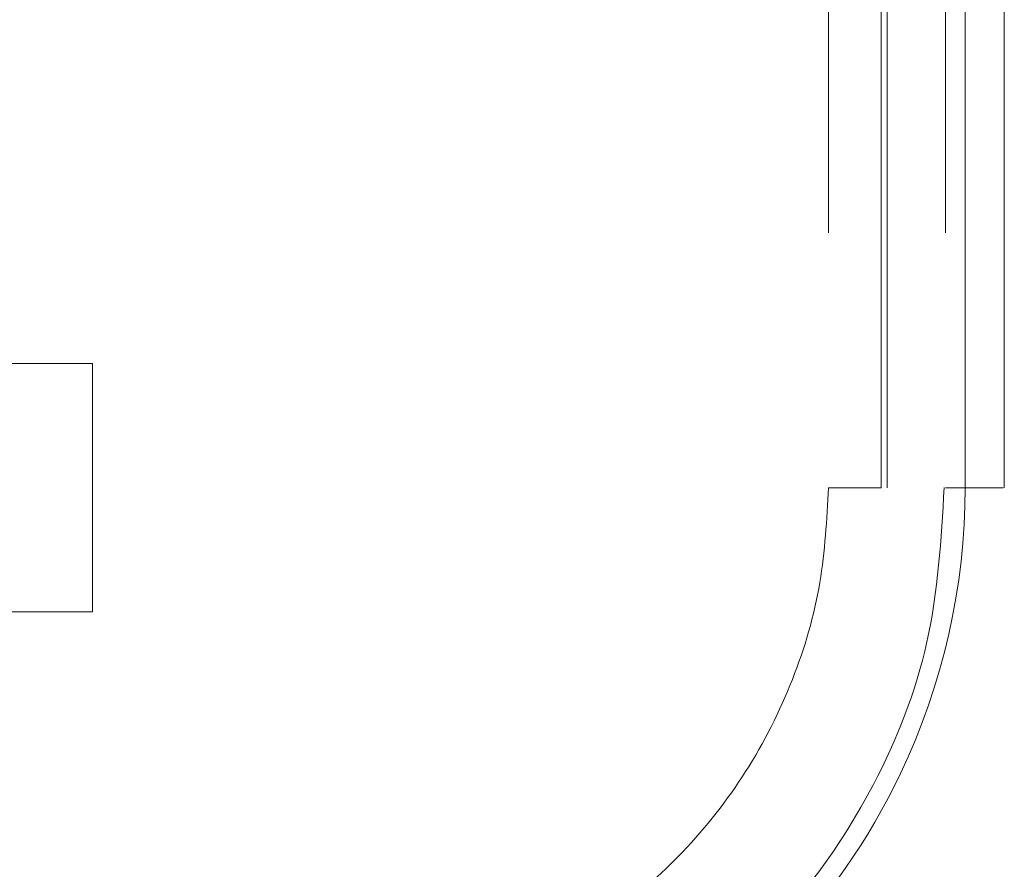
# Model space of a CAD drawing. Header units: inches. Extents: x 0.2 to 10.8, y 0.2 to 8.2.
# Tile 7 of 123: x 2.8987 to 2.9814, y 1.8731 to 1.9445. Entities that reach past the tile are written whole.
import ezdxf

# ---------------------------------------------------------------- set-up
doc = ezdxf.new("R2010")
doc.units = ezdxf.units.IN
doc.header["$MEASUREMENT"] = 0
doc.linetypes.add('HIDDEN', pattern=[0.075, 0.05, -0.025])
doc.layers.add('DIMENSIONS', color=140, linetype='Continuous')
doc.styles.add('SLDTEXTSTYLE0', font='TXT', dxfattribs={"width": 0.7})
doc.dimstyles.new('SLDDIMSTYLE1', dxfattribs={"dimtxt": 0.084961, "dimasz": 0.13, "dimexe": 0, "dimexo": 0.0625, "dimgap": 0.02124, "dimtad": 0, "dimtih": 1, "dimtoh": 1, "dimlfac": 12, "dimrnd": 1e-09, "dimzin": 12, "dimdsep": 46, "dimtxsty": 'SLDTEXTSTYLE0', "dimsah": 1, "dimcen": 0.09, "dimadec": 0, "dimazin": 3, "dimtfac": 1, "dimtmove": 0, "dimatfit": 0, "dimfxl": 0, "dimfrac": 2, "dimtolj": 1, "dimtzin": 12, "dimarcsym": 0})

# ---------------------------------------------------------------- blocks, each defined once
blk = doc.blocks.new('_D_23')
at = {"layer": 'DIMENSIONS'}
for p, q in [((2.729267, 2.006167), (2.729267, 2.256167)), ((2.824831, 2.006167), (2.604267, 2.006167)), ((2.872309, 1.846112), (2.604267, 1.846112)), ((2.729267, 1.618138), (2.729267, 1.846112)), ((2.1987, 1.618138), (2.17017, 1.618138)), ((2.17017, 1.618138), (2.17017, 1.483107)), ((2.451169, 1.618138), (2.479699, 1.618138)), ((2.479699, 1.618138), (2.479699, 1.483107)), ((2.604361, 1.618138), (2.729267, 1.618138)), ((2.17017, 1.483107), (2.1987, 1.483107)), ((2.479699, 1.483107), (2.451169, 1.483107))]:
    blk.add_line(p, q, dxfattribs=at)
for points in [[(2.729267, 2.006167), (2.749267, 2.136167), (2.709267, 2.136167)], [(2.729267, 1.846112), (2.709267, 1.716112), (2.749267, 1.716112)]]:
    blk.add_solid(points, dxfattribs=at)
at = {"layer": 'DIMENSIONS', "char_height": 0.0833333, "attachment_point": 1, "style": 'SLDTEXTSTYLE0'}
for s, insert in [('1.92', (2.1987, 1.744581)), ('48.8', (2.1987, 1.59053))]:
    blk.add_mtext(s, dxfattribs=dict(at, insert=insert))

msp = doc.modelspace()

# ---------------------------------------------------------------- linework, layer by layer
at = {"color": 7, "linetype": 'HIDDEN', "lineweight": 18}
for p, q in [((2.966605, 2.0265581), (2.966605, 1.9051671)), ((2.9710308, 1.9051671), (2.9710308, 2.0265581)), ((2.9710308, 2.0265581), (2.9710308, 1.9051671)), ((2.9710308, 1.9051671), (2.9710308, 2.0265581)), ((2.9710308, 2.0265581), (2.9710308, 1.9051671)), ((2.9710308, 1.9051671), (2.9710308, 2.0265581)), ((2.9710308, 2.0265581), (2.9710308, 1.9051671)), ((2.9710308, 1.9051671), (2.9710308, 2.0265581)), ((2.9710308, 2.0265581), (2.9710308, 1.9051671)), ((2.9710308, 1.9051671), (2.9710308, 2.0265581)), ((2.9710308, 2.0265581), (2.9710308, 1.9051671)), ((2.9710308, 1.9051671), (2.9710308, 2.0265581)), ((2.9710308, 2.0265581), (2.9710308, 1.9051671)), ((2.9715219, 2.0265581), (2.9715219, 1.9051671)), ((2.9764431, 2.0265581), (2.9764431, 1.9051671)), ((2.9780775, 1.9051671), (2.9780775, 2.0265581)), ((2.9780775, 2.0265581), (2.9780775, 1.9051671)), ((2.9780775, 1.9051671), (2.9780775, 2.0265581)), ((2.9780775, 2.0265581), (2.9780775, 1.9051671)), ((2.9780775, 1.9051671), (2.9780775, 2.0265581)), ((2.9780775, 2.0265581), (2.9780775, 1.9051671)), ((2.9780775, 1.9051671), (2.9780775, 2.0265581)), ((2.9780775, 2.0265581), (2.9780775, 1.9051671)), ((2.9780775, 1.9051671), (2.9780775, 2.0265581)), ((2.9780775, 2.0265581), (2.9780775, 1.9051671)), ((2.9780775, 1.9051671), (2.9780775, 2.0265581)), ((2.9780775, 2.0265581), (2.9780775, 1.9051671)), ((2.9715219, 1.959629), (2.9715219, 1.9051671)), ((2.9813644, 1.9051671), (2.9813644, 1.959629)), ((2.9048388, 1.9155837), (2.8553596, 1.9155837)), ((2.9048388, 1.9051671), (2.9048388, 1.9155837)), ((2.9048388, 1.8947504), (2.9048388, 1.9051671)), ((2.8553596, 1.8947504), (2.9048388, 1.8947504))]:
    msp.add_line(p, q, dxfattribs=at)
for radius in [0.0590551, 0.0492126]:
    msp.add_arc((2.9223093, 1.9051671), radius, 180, 0, dxfattribs=at)
for points, knots in [([(2.8665402, 1.9051671), (2.8665308, 1.8968967), (2.8698094, 1.8824843), (2.8824864, 1.8643616), (2.9001489, 1.8523738), (2.9223093, 1.8479124), (2.9444696, 1.8523738), (2.9621322, 1.8643616), (2.9748091, 1.8824843), (2.9780878, 1.8968967), (2.9780783, 1.9051671)], [4.7123641, 4.7123641, 4.7123641, 4.7123641, 5.1571661, 5.4883421, 5.8857534, 6.2831646, 6.6805758, 7.0779871, 7.4091631, 7.8539651, 7.8539651, 7.8539651, 7.8539651]), ([(2.9780783, 1.9051671), (2.9780878, 1.8968967), (2.9748091, 1.8824843), (2.9621322, 1.8643616), (2.9444696, 1.8523738), (2.9223093, 1.8479124), (2.9001489, 1.8523738), (2.8824864, 1.8643616), (2.8698094, 1.8824843), (2.8665308, 1.8968967), (2.8665402, 1.9051671)], [4.7124141, 4.7124141, 4.7124141, 4.7124141, 5.1572161, 5.4883922, 5.8858034, 6.2832146, 6.6806259, 7.0780371, 7.4092131, 7.8540152, 7.8540152, 7.8540152, 7.8540152]), ([(2.8665402, 1.9051671), (2.8665308, 1.8968967), (2.8698094, 1.8824843), (2.8824864, 1.8643616), (2.9001489, 1.8523738), (2.9223093, 1.8479124), (2.9444696, 1.8523738), (2.9621322, 1.8643616), (2.9748091, 1.8824843), (2.9780878, 1.8968967), (2.9780783, 1.9051671)], [4.7123641, 4.7123641, 4.7123641, 4.7123641, 5.1571661, 5.4883421, 5.8857534, 6.2831646, 6.6805758, 7.0779871, 7.4091631, 7.853965, 7.853965, 7.853965, 7.853965]), ([(2.9780783, 1.9051671), (2.9780878, 1.8968967), (2.9748091, 1.8824843), (2.9621322, 1.8643616), (2.9444696, 1.8523738), (2.9223093, 1.8479124), (2.9001489, 1.8523738), (2.8824864, 1.8643616), (2.8698094, 1.8824843), (2.8665308, 1.8968967), (2.8665402, 1.9051671)], [4.7124141, 4.7124141, 4.7124141, 4.7124141, 5.1572161, 5.4883922, 5.8858034, 6.2832146, 6.6806259, 7.0780371, 7.4092131, 7.8540152, 7.8540152, 7.8540152, 7.8540152]), ([(2.8665402, 1.9051671), (2.8665308, 1.8968967), (2.8698094, 1.8824843), (2.8824864, 1.8643616), (2.9001489, 1.8523738), (2.9223093, 1.8479124), (2.9444696, 1.8523738), (2.9621322, 1.8643616), (2.9748091, 1.8824843), (2.9780878, 1.8968967), (2.9780783, 1.9051671)], [4.7123641, 4.7123641, 4.7123641, 4.7123641, 5.1571661, 5.4883421, 5.8857534, 6.2831646, 6.6805758, 7.0779871, 7.4091631, 7.8539651, 7.8539651, 7.8539651, 7.8539651]), ([(2.9780783, 1.9051671), (2.9780878, 1.8968967), (2.9748091, 1.8824843), (2.9621322, 1.8643616), (2.9444696, 1.8523738), (2.9223093, 1.8479124), (2.9001489, 1.8523738), (2.8824864, 1.8643616), (2.8698094, 1.8824843), (2.8665308, 1.8968967), (2.8665402, 1.9051671)], [4.7124141, 4.7124141, 4.7124141, 4.7124141, 5.1572161, 5.4883922, 5.8858034, 6.2832146, 6.6806259, 7.0780371, 7.4092131, 7.8540152, 7.8540152, 7.8540152, 7.8540152]), ([(2.8665402, 1.9051671), (2.8665308, 1.8968967), (2.8698094, 1.8824843), (2.8824864, 1.8643616), (2.9001489, 1.8523738), (2.9223093, 1.8479124), (2.9444696, 1.8523738), (2.9621322, 1.8643616), (2.9748091, 1.8824843), (2.9780878, 1.8968967), (2.9780783, 1.9051671)], [4.7123641, 4.7123641, 4.7123641, 4.7123641, 5.1571661, 5.4883421, 5.8857534, 6.2831646, 6.6805758, 7.0779871, 7.4091631, 7.853965, 7.853965, 7.853965, 7.853965]), ([(2.9780783, 1.9051671), (2.9780878, 1.8968967), (2.9748091, 1.8824843), (2.9621322, 1.8643616), (2.9444696, 1.8523738), (2.9223093, 1.8479124), (2.9001489, 1.8523738), (2.8824864, 1.8643616), (2.8698094, 1.8824843), (2.8665308, 1.8968967), (2.8665402, 1.9051671)], [4.7124141, 4.7124141, 4.7124141, 4.7124141, 5.1572161, 5.4883922, 5.8858034, 6.2832146, 6.6806259, 7.0780371, 7.4092131, 7.8540152, 7.8540152, 7.8540152, 7.8540152]), ([(2.8665402, 1.9051671), (2.8665308, 1.8968967), (2.8698094, 1.8824843), (2.8824864, 1.8643616), (2.9001489, 1.8523738), (2.9223093, 1.8479124), (2.9444696, 1.8523738), (2.9621322, 1.8643616), (2.9748091, 1.8824843), (2.9780878, 1.8968967), (2.9780783, 1.9051671)], [4.7123641, 4.7123641, 4.7123641, 4.7123641, 5.1571661, 5.4883421, 5.8857534, 6.2831646, 6.6805758, 7.0779871, 7.4091631, 7.8539651, 7.8539651, 7.8539651, 7.8539651]), ([(2.9780783, 1.9051671), (2.9780878, 1.8968967), (2.9748091, 1.8824843), (2.9621322, 1.8643616), (2.9444696, 1.8523738), (2.9223093, 1.8479124), (2.9001489, 1.8523738), (2.8824864, 1.8643616), (2.8698094, 1.8824843), (2.8665308, 1.8968967), (2.8665402, 1.9051671)], [4.7124141, 4.7124141, 4.7124141, 4.7124141, 5.1572161, 5.4883922, 5.8858034, 6.2832146, 6.6806259, 7.0780371, 7.4092131, 7.8540152, 7.8540152, 7.8540152, 7.8540152]), ([(2.8665402, 1.9051671), (2.8665308, 1.8968967), (2.8698094, 1.8824843), (2.8824864, 1.8643616), (2.9001489, 1.8523738), (2.9223093, 1.8479124), (2.9444696, 1.8523738), (2.9621322, 1.8643616), (2.9748091, 1.8824843), (2.9780878, 1.8968967), (2.9780783, 1.9051671)], [4.7123641, 4.7123641, 4.7123641, 4.7123641, 5.1571661, 5.4883421, 5.8857534, 6.2831646, 6.6805758, 7.0779871, 7.4091631, 7.853965, 7.853965, 7.853965, 7.853965]), ([(2.9780783, 1.9051671), (2.9780878, 1.8968967), (2.9748091, 1.8824843), (2.9621322, 1.8643616), (2.9444696, 1.8523738), (2.9223093, 1.8479124), (2.9001489, 1.8523738), (2.8824864, 1.8643616), (2.8698094, 1.8824843), (2.8665308, 1.8968967), (2.8665402, 1.9051671)], [4.7124141, 4.7124141, 4.7124141, 4.7124141, 5.1572161, 5.4883922, 5.8858034, 6.2832146, 6.6806259, 7.0780371, 7.4092131, 7.8540152, 7.8540152, 7.8540152, 7.8540152]), ([(2.9763209, 1.9051807), (2.9760674, 1.900819), (2.9755655, 1.8921819), (2.9709368, 1.8804308), (2.9645875, 1.8707625), (2.957293, 1.8634887), (2.9499081, 1.8583537), (2.942985, 1.8549692), (2.9366957, 1.8528648), (2.9304311, 1.8515224), (2.9233857, 1.8508584), (2.9149775, 1.8512796), (2.9054017, 1.853386), (2.8951342, 1.8578545), (2.8849448, 1.8652523), (2.8776225, 1.8739827), (2.8729414, 1.8825079), (2.8702122, 1.8898287), (2.8684605, 1.8974742), (2.868315, 1.9026807), (2.8682455, 1.9051712)], [0, 0, 0, 0, 0.0767726, 0.1520259, 0.2197932, 0.2800519, 0.3328038, 0.3780288, 0.4157324, 0.4497021, 0.4910227, 0.5404034, 0.5978448, 0.6633181, 0.7368401, 0.818384, 0.8622634, 0.9081569, 0.956068, 1, 1, 1, 1]), ([(2.966605, 1.9051671), (2.966465, 1.9025002), (2.9661768, 1.8970096), (2.963791, 1.8889053), (2.9599164, 1.8812271), (2.9546817, 1.8745525), (2.9486568, 1.8692824), (2.9424801, 1.8655368), (2.9364828, 1.8630536), (2.9301979, 1.8614118), (2.9229169, 1.860634), (2.9142861, 1.8612739), (2.9048764, 1.8640124), (2.8956563, 1.8692328), (2.8877194, 1.8767682), (2.8819941, 1.885883), (2.8786036, 1.8955478), (2.878204, 1.902062), (2.8780135, 1.9051671)], [0, 0, 0, 0, 0.0575177, 0.1184182, 0.1808056, 0.2423015, 0.3003787, 0.3527396, 0.3975899, 0.4401017, 0.4926224, 0.5550043, 0.6258122, 0.7025063, 0.7816561, 0.8595679, 0.9330608, 1, 1, 1, 1]), ([(2.9710307, 1.9051671), (2.9682159, 1.9051671), (2.9649964, 1.9051671), (2.9682159, 1.9051671), (2.9710307, 1.9051671)], [0.02713175, 0.02713175, 0.02713175, 0.02713175, 0.5, 0.97286829, 0.97286829, 0.97286829, 0.97286829]), ([(2.9710307, 1.9051671), (2.9682159, 1.9051671), (2.9649964, 1.9051671), (2.9682159, 1.9051671), (2.9710307, 1.9051671)], [0.02713175, 0.02713175, 0.02713175, 0.02713175, 0.5, 0.97286829, 0.97286829, 0.97286829, 0.97286829]), ([(2.9710307, 1.9051671), (2.9682159, 1.9051671), (2.9649964, 1.9051671), (2.9682159, 1.9051671), (2.9710307, 1.9051671)], [0.02713175, 0.02713175, 0.02713175, 0.02713175, 0.5, 0.97286829, 0.97286829, 0.97286829, 0.97286829]), ([(2.9812555, 1.9051671), (2.9812298, 1.9051671), (2.9811525, 1.9051671), (2.9805541, 1.9051671), (2.9795421, 1.9051671), (2.9785657, 1.9051671), (2.9780775, 1.9051671)], [0, 0, 0, 0, 0.1424791, 0.4283194, 0.7141597, 1, 1, 1, 1]), ([(2.9812555, 1.9051671), (2.9812298, 1.9051671), (2.9811525, 1.9051671), (2.9805541, 1.9051671), (2.9795421, 1.9051671), (2.9785657, 1.9051671), (2.9780775, 1.9051671)], [0, 0, 0, 0, 0.1424791, 0.4283194, 0.7141597, 1, 1, 1, 1]), ([(2.9812555, 1.9051671), (2.9812298, 1.9051671), (2.9811525, 1.9051671), (2.9805541, 1.9051671), (2.9795421, 1.9051671), (2.9785657, 1.9051671), (2.9780775, 1.9051671)], [0, 0, 0, 0, 0.1424791, 0.4283194, 0.7141597, 1, 1, 1, 1]), ([(2.9812555, 1.9051671), (2.9812298, 1.9051671), (2.9811525, 1.9051671), (2.9805541, 1.9051671), (2.9795421, 1.9051671), (2.9785657, 1.9051671), (2.9780775, 1.9051671)], [0, 0, 0, 0, 0.1424791, 0.4283194, 0.7141597, 1, 1, 1, 1]), ([(2.9812555, 1.9051671), (2.9812298, 1.9051671), (2.9811525, 1.9051671), (2.9805541, 1.9051671), (2.9795421, 1.9051671), (2.9785657, 1.9051671), (2.9780775, 1.9051671)], [0, 0, 0, 0, 0.1424791, 0.4283194, 0.7141597, 1, 1, 1, 1]), ([(2.9812555, 1.9051671), (2.9812298, 1.9051671), (2.9811525, 1.9051671), (2.9805541, 1.9051671), (2.9795421, 1.9051671), (2.9785657, 1.9051671), (2.9780775, 1.9051671)], [0, 0, 0, 0, 0.1424791, 0.4283194, 0.7141597, 1, 1, 1, 1]), ([(2.9812555, 1.9051671), (2.9812298, 1.9051671), (2.9811525, 1.9051671), (2.9805541, 1.9051671), (2.9795421, 1.9051671), (2.9785657, 1.9051671), (2.9780775, 1.9051671)], [0, 0, 0, 0, 0.1424791, 0.4283194, 0.7141597, 1, 1, 1, 1]), ([(2.9812555, 1.9051671), (2.9812298, 1.9051671), (2.9811525, 1.9051671), (2.9805541, 1.9051671), (2.9795421, 1.9051671), (2.9785657, 1.9051671), (2.9780775, 1.9051671)], [0, 0, 0, 0, 0.1424791, 0.4283194, 0.7141597, 1, 1, 1, 1]), ([(2.9812555, 1.9051671), (2.9812298, 1.9051671), (2.9811525, 1.9051671), (2.9805541, 1.9051671), (2.9795421, 1.9051671), (2.9785657, 1.9051671), (2.9780775, 1.9051671)], [0, 0, 0, 0, 0.1424791, 0.4283194, 0.7141597, 1, 1, 1, 1]), ([(2.9812555, 1.9051671), (2.9812298, 1.9051671), (2.9811525, 1.9051671), (2.9805541, 1.9051671), (2.9795421, 1.9051671), (2.9785657, 1.9051671), (2.9780775, 1.9051671)], [0, 0, 0, 0, 0.1424791, 0.4283194, 0.7141597, 1, 1, 1, 1]), ([(2.9812555, 1.9051671), (2.9812298, 1.9051671), (2.9811525, 1.9051671), (2.9805541, 1.9051671), (2.9795421, 1.9051671), (2.9785657, 1.9051671), (2.9780775, 1.9051671)], [0, 0, 0, 0, 0.1424791, 0.4283194, 0.7141597, 1, 1, 1, 1]), ([(2.9812555, 1.9051671), (2.9812298, 1.9051671), (2.9811525, 1.9051671), (2.9805541, 1.9051671), (2.9795421, 1.9051671), (2.9785657, 1.9051671), (2.9780775, 1.9051671)], [0, 0, 0, 0, 0.1424791, 0.4283194, 0.7141597, 1, 1, 1, 1])]:
    msp.add_open_spline(points, degree=3, knots=knots, dxfattribs=at)
for points in [[(2.9710308, 1.9051671), (2.9682377, 1.9051671), (2.9649724, 1.9051671), (2.9682377, 1.9051671), (2.9710308, 1.9051671)], [(2.9710308, 1.9051671), (2.9682377, 1.9051671), (2.9649724, 1.9051671), (2.9682377, 1.9051671), (2.9710308, 1.9051671)], [(2.9710308, 1.9051671), (2.9682377, 1.9051671), (2.9649724, 1.9051671), (2.9682377, 1.9051671), (2.9710308, 1.9051671)], [(2.9780775, 1.9051671), (2.9770525, 1.9051671), (2.9764431, 1.9051671), (2.9764431, 1.9051671)], [(2.9764431, 1.9051671), (2.9764431, 1.9051671), (2.9770525, 1.9051671), (2.9780775, 1.9051671)], [(2.9780775, 1.9051671), (2.9770525, 1.9051671), (2.9764431, 1.9051671), (2.9764431, 1.9051671)], [(2.9764431, 1.9051671), (2.9764431, 1.9051671), (2.9770525, 1.9051671), (2.9780775, 1.9051671)], [(2.9780775, 1.9051671), (2.9770525, 1.9051671), (2.9764431, 1.9051671), (2.9764431, 1.9051671)], [(2.9764431, 1.9051671), (2.9764431, 1.9051671), (2.9770525, 1.9051671), (2.9780775, 1.9051671)], [(2.9764446, 1.9051671), (2.9764446, 1.9051671), (2.9770526, 1.9051671), (2.9780782, 1.9051671)], [(2.9780782, 1.9051671), (2.9770526, 1.9051671), (2.9764446, 1.9051671), (2.9764446, 1.9051671)], [(2.9764446, 1.9051671), (2.9764446, 1.9051671), (2.9770526, 1.9051671), (2.9780782, 1.9051671)], [(2.9780782, 1.9051671), (2.9770526, 1.9051671), (2.9764446, 1.9051671), (2.9764446, 1.9051671)], [(2.9764446, 1.9051671), (2.9764446, 1.9051671), (2.9770526, 1.9051671), (2.9780782, 1.9051671)], [(2.9780782, 1.9051671), (2.9770526, 1.9051671), (2.9764446, 1.9051671), (2.9764446, 1.9051671)]]:
    msp.add_open_spline(points, degree=3, dxfattribs=at)

# ---------------------------------------------------------------- dimensions: what is measured, and where the dimension line sits
at = {"layer": 'DIMENSIONS'}
dim = msp.add_linear_dim(base=(2.7292671, 2.0061671), p1=(2.9223093, 1.846112), p2=(2.8748314, 2.0061671), angle=90, dimstyle='SLDDIMSTYLE1', dxfattribs=at)
dim.commit()
dim.dimension.update_dxf_attribs({"geometry": '_D_23', "text_midpoint": (2.7292671, 1.6181383), "dimtype": 160})

doc.saveas('drawing.dxf')
